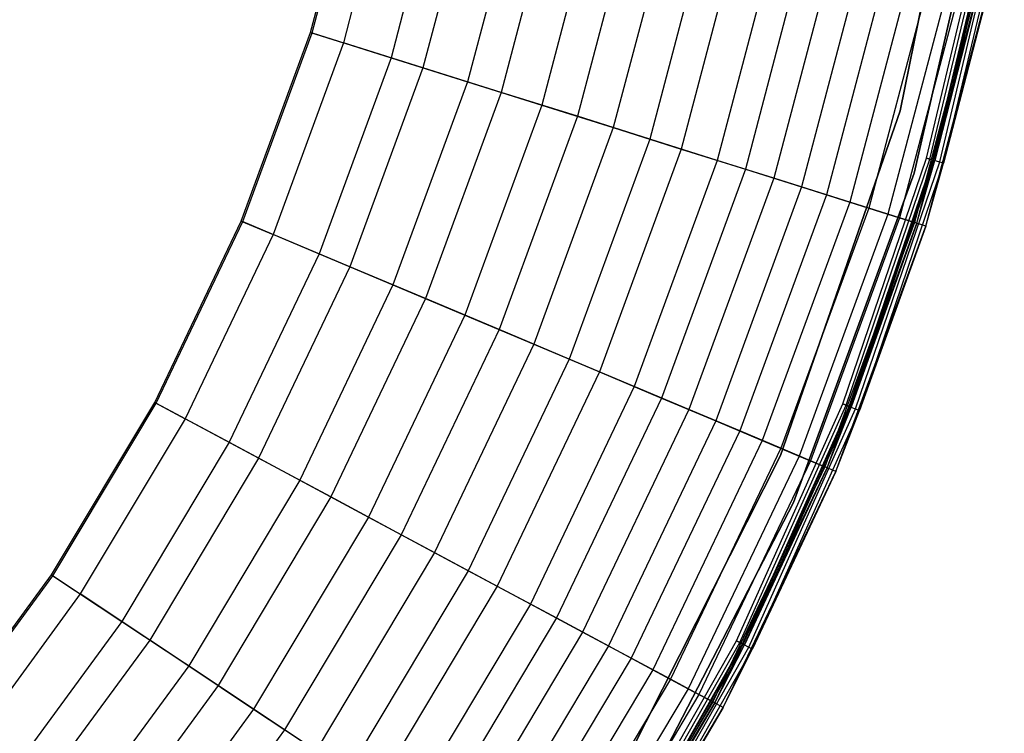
# Model space of a CAD drawing. Extents: x -11.4 to 11.4, y 1.8 to 24.6.
# Tile 176 of 199: x 7.2 to 11.2, y 7.7 to 10.7. Entities that reach past the tile are written whole.
import ezdxf

# ---------------------------------------------------------------- set-up
doc = ezdxf.new("R2010")
doc.units = 0
doc.header["$MEASUREMENT"] = 0
doc.layers.get('0').update_dxf_attribs({"color": 13, "linetype": 'CONTINUOUS'})

# ---------------------------------------------------------------- blocks, each defined once
blk = doc.blocks.new('GRUPUJ_4')
at = {"color": 0}
for p, q in [((22.4782, 9.9102), (22.1809, 8.4476)), ((22.1809, 8.4476, 0.0394), (22.4782, 9.9102, 0.0394)), ((22.4782, 9.9102), (22.1809, 8.4476)), ((22.1809, 8.4476, 0.0394), (22.4782, 9.9102, 0.0394)), ((22.239, 8.1921, 0.0394), (22.5581, 9.5908, 0.0394)), ((22.5581, 9.5908, 0.0866), (22.239, 8.1921, 0.0866)), ((22.239, 8.1921, 0.0394), (22.5581, 9.5908, 0.0394)), ((22.5581, 9.5908, 0.0866), (22.239, 8.1921, 0.0866)), ((22.239, 8.1921, 0.0394), (22.5581, 9.5908, 0.0394)), ((19.7687, 8.7683, 6.2835), (19.9784, 9.5631, 6.2835)), ((19.7687, 8.7683, 6.2835), (19.9784, 9.5631, 6.2835)), ((19.7749, 8.7663, 6.3228), (19.9847, 9.5617, 6.3228)), ((19.7749, 8.7663, 6.3228), (19.9847, 9.5617, 6.3228)), ((20.1161, 9.5336, 6.2296), (19.9031, 8.726, 6.2296)), ((20.1161, 9.5336, 6.2296), (19.9031, 8.726, 6.2296)), ((20.3159, 9.4908, 6.1734), (20.098, 8.6647, 6.1734)), ((20.3159, 9.4908, 6.1734), (20.098, 8.6647, 6.1734)), ((20.4498, 9.4621, 6.0441), (20.2286, 8.6236, 6.0441)), ((20.4498, 9.4621, 6.0441), (20.2286, 8.6236, 6.0441)), ((20.6367, 9.4221, 5.9534), (20.411, 8.5663, 5.9534)), ((20.6367, 9.4221, 5.9534), (20.411, 8.5663, 5.9534)), ((20.7783, 9.3918, 5.7763), (20.5491, 8.5228, 5.7763)), ((20.7783, 9.3918, 5.7763), (20.5491, 8.5228, 5.7763)), ((20.9483, 9.3553, 5.6574), (20.715, 8.4706, 5.6574)), ((20.9483, 9.3553, 5.6574), (20.715, 8.4706, 5.6574)), ((21.0974, 9.3234, 5.4192), (20.8604, 8.4249, 5.4192)), ((21.0974, 9.3234, 5.4192), (20.8604, 8.4249, 5.4192)), ((21.2483, 9.2911, 5.2789), (21.0076, 8.3786, 5.2789)), ((21.2483, 9.2911, 5.2789), (21.0076, 8.3786, 5.2789)), ((22.2883, 8.2541), (22.535, 9.2871)), ((22.2883, 8.2541), (22.535, 9.2871)), ((22.2883, 8.2541, 0.0394), (22.535, 9.2871, 0.0394)), ((22.2883, 8.2541, 0.0394), (22.535, 9.2871, 0.0394)), ((22.3031, 8.2498, 0.0425), (22.5502, 9.2842, 0.0425)), ((22.3031, 8.2498, 0.0425), (22.5502, 9.2842, 0.0425)), ((22.3155, 8.2462, 0.0514), (22.5629, 9.2818, 0.0514)), ((22.3155, 8.2462, 0.0514), (22.5629, 9.2818, 0.0514)), ((22.3179, 8.2455, 0.0063), (22.5653, 9.2813, 0.0063)), ((22.3179, 8.2455, 0.0063), (22.5653, 9.2813, 0.0063)), ((22.3236, 8.2439, 0.0647), (22.5712, 9.2802, 0.0647)), ((22.3236, 8.2439, 0.0647), (22.5712, 9.2802, 0.0647)), ((22.3428, 8.2384, 0.0241), (22.5907, 9.2765, 0.0241)), ((22.3428, 8.2384, 0.0241), (22.5907, 9.2765, 0.0241)), ((22.359, 8.2337, 0.0506), (22.6073, 9.2734, 0.0506)), ((22.359, 8.2337, 0.0506), (22.6073, 9.2734, 0.0506)), ((21.4017, 9.2582, 4.9662), (21.1572, 8.3315, 4.9662)), ((21.4017, 9.2582, 4.9662), (21.1572, 8.3315, 4.9662)), ((21.5328, 9.2301, 4.811), (21.2852, 8.2912, 4.811)), ((21.5328, 9.2301, 4.811), (21.2852, 8.2912, 4.811)), ((21.6843, 9.1977, 4.4118), (21.433, 8.2448, 4.4118)), ((21.6843, 9.1977, 4.4118), (21.433, 8.2448, 4.4118)), ((21.8019, 9.1725, 4.234), (21.5477, 8.2087, 4.234)), ((21.8019, 9.1725, 4.234), (21.5477, 8.2087, 4.234)), ((21.9209, 9.147, 3.8034), (21.6638, 8.1722, 3.8034)), ((21.9209, 9.147, 3.8034), (21.6638, 8.1722, 3.8034)), ((22.0379, 9.1219, 3.566), (21.7779, 8.1362, 3.566)), ((22.0379, 9.1219, 3.566), (21.7779, 8.1362, 3.566)), ((22.1419, 9.0997, 3.0418), (21.8793, 8.1043, 3.0418)), ((22.1419, 9.0997, 3.0418), (21.8793, 8.1043, 3.0418)), ((22.2398, 9.0787, 2.7907), (21.9749, 8.0743, 2.7907)), ((22.2398, 9.0787, 2.7907), (21.9749, 8.0743, 2.7907)), ((22.3201, 9.0615, 2.1689), (22.0532, 8.0496, 2.1689)), ((22.3201, 9.0615, 2.1689), (22.0532, 8.0496, 2.1689)), ((22.4003, 9.0443, 1.9047), (22.1314, 8.025, 1.9047)), ((22.4003, 9.0443, 1.9047), (22.1314, 8.025, 1.9047)), ((22.449, 9.0339, 1.1801), (22.1789, 8.0101, 1.1801)), ((22.449, 9.0339, 1.1801), (22.1789, 8.0101, 1.1801)), ((22.512, 9.0204, 0.9054), (22.2404, 7.9908, 0.9054)), ((22.512, 9.0204, 0.9054), (22.2404, 7.9908, 0.9054)), ((22.2491, 7.988, 0.0802), (22.5209, 9.0185, 0.0802)), ((22.2491, 7.988, 0.0802), (22.5209, 9.0185, 0.0802)), ((22.2867, 7.9762, 0.0816), (22.5594, 9.0103, 0.0816)), ((22.2867, 7.9762, 0.0816), (22.5594, 9.0103, 0.0816)), ((22.5209, 9.0185, 0.0802), (22.3236, 8.2439, 0.0647)), ((22.5209, 9.0185, 0.0802), (22.3236, 8.2439, 0.0647)), ((22.5594, 9.0103, 0.0816), (22.359, 8.2337, 0.0506)), ((22.5594, 9.0103, 0.0816), (22.359, 8.2337, 0.0506)), ((19.4856, 7.9966, 6.2835), (19.7687, 8.7683, 6.2835)), ((19.4856, 7.9966, 6.2835), (19.7687, 8.7683, 6.2835)), ((19.4916, 7.9941, 6.3228), (19.7749, 8.7663, 6.3228)), ((19.4916, 7.9941, 6.3228), (19.7749, 8.7663, 6.3228)), ((19.7687, 8.7683, 6.2835), (19.9031, 8.726, 6.2296)), ((19.7687, 8.7683, 6.2835), (19.9031, 8.726, 6.2296)), ((19.7749, 8.7663, 6.3228), (20.098, 8.6647, 6.1734)), ((19.7749, 8.7663, 6.3228), (20.098, 8.6647, 6.1734)), ((19.9031, 8.726, 6.2296), (19.6154, 7.9419, 6.2296)), ((19.9031, 8.726, 6.2296), (19.6154, 7.9419, 6.2296)), ((20.2286, 8.6236, 6.0441), (19.9031, 8.726, 6.2296)), ((20.2286, 8.6236, 6.0441), (19.9031, 8.726, 6.2296)), ((20.098, 8.6647, 6.1734), (19.8038, 7.8627, 6.1734)), ((20.098, 8.6647, 6.1734), (19.8038, 7.8627, 6.1734)), ((20.098, 8.6647, 6.1734), (20.411, 8.5663, 5.9534)), ((20.098, 8.6647, 6.1734), (20.411, 8.5663, 5.9534)), ((20.2286, 8.6236, 6.0441), (19.9299, 7.8095, 6.0441)), ((20.2286, 8.6236, 6.0441), (19.9299, 7.8095, 6.0441)), ((20.5491, 8.5228, 5.7763), (20.2286, 8.6236, 6.0441)), ((20.5491, 8.5228, 5.7763), (20.2286, 8.6236, 6.0441)), ((20.411, 8.5663, 5.9534), (20.1061, 7.7353, 5.9534)), ((20.411, 8.5663, 5.9534), (20.1061, 7.7353, 5.9534)), ((20.411, 8.5663, 5.9534), (20.715, 8.4706, 5.6574)), ((20.411, 8.5663, 5.9534), (20.715, 8.4706, 5.6574)), ((20.5491, 8.5228, 5.7763), (20.2395, 7.6792, 5.7763)), ((20.5491, 8.5228, 5.7763), (20.2395, 7.6792, 5.7763)), ((20.8604, 8.4249, 5.4192), (20.5491, 8.5228, 5.7763)), ((20.8604, 8.4249, 5.4192), (20.5491, 8.5228, 5.7763)), ((20.715, 8.4706, 5.6574), (20.3998, 7.6117, 5.6574)), ((20.715, 8.4706, 5.6574), (20.3998, 7.6117, 5.6574)), ((20.715, 8.4706, 5.6574), (21.0076, 8.3786, 5.2789)), ((20.715, 8.4706, 5.6574), (21.0076, 8.3786, 5.2789)), ((20.8604, 8.4249, 5.4192), (20.5403, 7.5525, 5.4192)), ((20.8604, 8.4249, 5.4192), (20.5403, 7.5525, 5.4192)), ((21.1572, 8.3315, 4.9662), (20.8604, 8.4249, 5.4192)), ((21.1572, 8.3315, 4.9662), (20.8604, 8.4249, 5.4192)), ((22.1809, 8.4476), (21.6913, 7.0376)), ((21.6913, 7.0376, 0.0394), (22.1809, 8.4476, 0.0394)), ((22.1809, 8.4476), (21.6913, 7.0376)), ((21.6913, 7.0376, 0.0394), (22.1809, 8.4476, 0.0394)), ((22.1809, 8.4476, 0.0394), (22.1809, 8.4476)), ((22.1809, 8.4476, 0.0394), (22.1809, 8.4476)), ((21.0076, 8.3786, 5.2789), (20.6825, 7.4926, 5.2789)), ((21.0076, 8.3786, 5.2789), (20.6825, 7.4926, 5.2789)), ((21.0076, 8.3786, 5.2789), (21.2852, 8.2912, 4.811)), ((21.0076, 8.3786, 5.2789), (21.2852, 8.2912, 4.811)), ((21.1572, 8.3315, 4.9662), (20.8271, 7.4317, 4.9662)), ((21.1572, 8.3315, 4.9662), (20.8271, 7.4317, 4.9662)), ((21.433, 8.2448, 4.4118), (21.1572, 8.3315, 4.9662)), ((21.433, 8.2448, 4.4118), (21.1572, 8.3315, 4.9662)), ((21.2852, 8.2912, 4.811), (20.9507, 7.3797, 4.811)), ((21.2852, 8.2912, 4.811), (20.9507, 7.3797, 4.811)), ((21.2852, 8.2912, 4.811), (21.5477, 8.2087, 4.234)), ((21.2852, 8.2912, 4.811), (21.5477, 8.2087, 4.234)), ((21.433, 8.2448, 4.4118), (21.0935, 7.3196, 4.4118)), ((21.433, 8.2448, 4.4118), (21.0935, 7.3196, 4.4118)), ((21.6638, 8.1722, 3.8034), (21.433, 8.2448, 4.4118)), ((21.6638, 8.1722, 3.8034), (21.433, 8.2448, 4.4118)), ((21.946, 7.2487), (22.2883, 8.2541)), ((21.946, 7.2487), (22.2883, 8.2541)), ((21.946, 7.2487, 0.0394), (22.2883, 8.2541, 0.0394)), ((21.946, 7.2487, 0.0394), (22.2883, 8.2541, 0.0394)), ((21.9603, 7.2431, 0.0425), (22.3031, 8.2498, 0.0425)), ((21.9603, 7.2431, 0.0425), (22.3031, 8.2498, 0.0425)), ((21.9723, 7.2384, 0.0514), (22.3155, 8.2462, 0.0514)), ((21.9723, 7.2384, 0.0514), (22.3155, 8.2462, 0.0514)), ((21.9746, 7.2375, 0.0063), (22.3179, 8.2455, 0.0063)), ((21.9746, 7.2375, 0.0063), (22.3179, 8.2455, 0.0063)), ((21.9802, 7.2353, 0.0647), (22.3236, 8.2439, 0.0647)), ((21.9802, 7.2353, 0.0647), (22.3236, 8.2439, 0.0647)), ((21.9987, 7.228, 0.0241), (22.3428, 8.2384, 0.0241)), ((21.9987, 7.228, 0.0241), (22.3428, 8.2384, 0.0241)), ((22.0144, 7.2218, 0.0506), (22.359, 8.2337, 0.0506)), ((22.0144, 7.2218, 0.0506), (22.359, 8.2337, 0.0506)), ((22.2491, 7.988, 0.0802), (22.3236, 8.2439, 0.0647)), ((22.2491, 7.988, 0.0802), (22.3236, 8.2439, 0.0647)), ((22.2867, 7.9762, 0.0816), (22.359, 8.2337, 0.0506)), ((22.2867, 7.9762, 0.0816), (22.359, 8.2337, 0.0506)), ((22.2883, 8.2541), (22.3179, 8.2455, 0.0063)), ((22.2883, 8.2541), (22.3179, 8.2455, 0.0063)), ((22.3031, 8.2498, 0.0425), (22.2883, 8.2541, 0.0394)), ((22.3031, 8.2498, 0.0425), (22.2883, 8.2541, 0.0394)), ((22.3155, 8.2462, 0.0514), (22.3031, 8.2498, 0.0425)), ((22.3155, 8.2462, 0.0514), (22.3031, 8.2498, 0.0425)), ((22.3236, 8.2439, 0.0647), (22.3155, 8.2462, 0.0514)), ((22.3236, 8.2439, 0.0647), (22.3155, 8.2462, 0.0514)), ((22.3179, 8.2455, 0.0063), (22.3428, 8.2384, 0.0241)), ((22.3179, 8.2455, 0.0063), (22.3428, 8.2384, 0.0241)), ((22.3428, 8.2384, 0.0241), (22.359, 8.2337, 0.0506)), ((22.3428, 8.2384, 0.0241), (22.359, 8.2337, 0.0506)), ((21.5477, 8.2087, 4.234), (21.2043, 7.2729, 4.234)), ((21.5477, 8.2087, 4.234), (21.2043, 7.2729, 4.234)), ((21.5477, 8.2087, 4.234), (21.7779, 8.1362, 3.566)), ((21.5477, 8.2087, 4.234), (21.7779, 8.1362, 3.566)), ((21.7453, 6.845, 0.0394), (22.239, 8.1921, 0.0394)), ((22.239, 8.1921, 0.0866), (21.7453, 6.845, 0.0866)), ((21.7453, 6.845, 0.0394), (22.239, 8.1921, 0.0394)), ((22.239, 8.1921, 0.0866), (21.7453, 6.845, 0.0866)), ((21.7453, 6.845, 0.0394), (22.239, 8.1921, 0.0394)), ((22.239, 8.1921, 0.0394), (22.239, 8.1921, 0.0866)), ((22.239, 8.1921, 0.0394), (22.239, 8.1921, 0.0866)), ((21.6638, 8.1722, 3.8034), (21.3165, 7.2257, 3.8034)), ((21.6638, 8.1722, 3.8034), (21.3165, 7.2257, 3.8034)), ((21.8793, 8.1043, 3.0418), (21.6638, 8.1722, 3.8034)), ((21.8793, 8.1043, 3.0418), (21.6638, 8.1722, 3.8034)), ((21.7779, 8.1362, 3.566), (21.4268, 7.1792, 3.566)), ((21.7779, 8.1362, 3.566), (21.4268, 7.1792, 3.566)), ((21.8793, 8.1043, 3.0418), (21.5247, 7.138, 3.0418)), ((21.8793, 8.1043, 3.0418), (21.5247, 7.138, 3.0418)), ((21.7779, 8.1362, 3.566), (21.9749, 8.0743, 2.7907)), ((21.7779, 8.1362, 3.566), (21.9749, 8.0743, 2.7907)), ((22.0532, 8.0496, 2.1689), (21.8793, 8.1043, 3.0418)), ((22.0532, 8.0496, 2.1689), (21.8793, 8.1043, 3.0418)), ((21.9749, 8.0743, 2.7907), (21.6171, 7.0991, 2.7907)), ((21.9749, 8.0743, 2.7907), (21.6171, 7.0991, 2.7907)), ((21.9749, 8.0743, 2.7907), (22.1314, 8.025, 1.9047)), ((21.9749, 8.0743, 2.7907), (22.1314, 8.025, 1.9047)), ((22.0532, 8.0496, 2.1689), (21.6927, 7.0672, 2.1689)), ((22.0532, 8.0496, 2.1689), (21.6927, 7.0672, 2.1689)), ((22.1314, 8.025, 1.9047), (21.7683, 7.0354, 1.9047)), ((22.1314, 8.025, 1.9047), (21.7683, 7.0354, 1.9047)), ((22.1789, 8.0101, 1.1801), (22.0532, 8.0496, 2.1689)), ((22.1789, 8.0101, 1.1801), (22.0532, 8.0496, 2.1689)), ((22.1314, 8.025, 1.9047), (22.2404, 7.9908, 0.9054)), ((22.1314, 8.025, 1.9047), (22.2404, 7.9908, 0.9054)), ((19.1314, 7.2549, 6.2835), (19.4856, 7.9966, 6.2835)), ((19.1314, 7.2549, 6.2835), (19.4856, 7.9966, 6.2835)), ((19.1372, 7.2518, 6.3228), (19.4916, 7.9941, 6.3228)), ((19.1372, 7.2518, 6.3228), (19.4916, 7.9941, 6.3228)), ((19.4856, 7.9966, 6.2835), (19.6154, 7.9419, 6.2296)), ((19.4856, 7.9966, 6.2835), (19.6154, 7.9419, 6.2296)), ((19.4916, 7.9941, 6.3228), (19.8038, 7.8627, 6.1734)), ((19.4916, 7.9941, 6.3228), (19.8038, 7.8627, 6.1734)), ((22.1789, 8.0101, 1.1801), (21.8142, 7.0161, 1.1801)), ((22.1789, 8.0101, 1.1801), (21.8142, 7.0161, 1.1801)), ((22.2404, 7.9908, 0.9054), (21.8736, 6.9911, 0.9054)), ((22.2404, 7.9908, 0.9054), (21.8736, 6.9911, 0.9054)), ((21.882, 6.9875, 0.0802), (22.2491, 7.988, 0.0802)), ((21.882, 6.9875, 0.0802), (22.2491, 7.988, 0.0802)), ((22.2491, 7.988, 0.0802), (21.9802, 7.2353, 0.0647)), ((22.2491, 7.988, 0.0802), (21.9802, 7.2353, 0.0647)), ((22.2491, 7.988, 0.0802), (22.1789, 8.0101, 1.1801)), ((22.2491, 7.988, 0.0802), (22.1789, 8.0101, 1.1801)), ((22.2867, 7.9762, 0.0816), (22.2404, 7.9908, 0.9054)), ((22.2867, 7.9762, 0.0816), (22.2404, 7.9908, 0.9054)), ((19.6154, 7.9419, 6.2296), (19.2556, 7.1883, 6.2296)), ((19.6154, 7.9419, 6.2296), (19.2556, 7.1883, 6.2296)), ((19.9299, 7.8095, 6.0441), (19.6154, 7.9419, 6.2296)), ((19.9299, 7.8095, 6.0441), (19.6154, 7.9419, 6.2296)), ((21.9183, 6.9722, 0.0816), (22.2867, 7.9762, 0.0816)), ((21.9183, 6.9722, 0.0816), (22.2867, 7.9762, 0.0816)), ((22.2867, 7.9762, 0.0816), (22.0144, 7.2218, 0.0506)), ((22.2867, 7.9762, 0.0816), (22.0144, 7.2218, 0.0506)), ((19.8038, 7.8627, 6.1734), (19.4357, 7.0917, 6.1734)), ((19.8038, 7.8627, 6.1734), (19.4357, 7.0917, 6.1734)), ((19.8038, 7.8627, 6.1734), (20.1061, 7.7353, 5.9534)), ((19.8038, 7.8627, 6.1734), (20.1061, 7.7353, 5.9534)), ((19.9299, 7.8095, 6.0441), (19.5563, 7.027, 6.0441)), ((19.9299, 7.8095, 6.0441), (19.5563, 7.027, 6.0441)), ((20.2395, 7.6792, 5.7763), (19.9299, 7.8095, 6.0441)), ((20.2395, 7.6792, 5.7763), (19.9299, 7.8095, 6.0441)), ((20.1061, 7.7353, 5.9534), (19.7248, 6.9366, 5.9534)), ((20.1061, 7.7353, 5.9534), (19.7248, 6.9366, 5.9534)), ((20.1061, 7.7353, 5.9534), (20.3998, 7.6117, 5.6574)), ((20.1061, 7.7353, 5.9534), (20.3998, 7.6117, 5.6574)), ((20.2395, 7.6792, 5.7763), (19.8523, 6.8682, 5.7763)), ((20.2395, 7.6792, 5.7763), (19.8523, 6.8682, 5.7763)), ((20.5403, 7.5525, 5.4192), (20.2395, 7.6792, 5.7763)), ((20.5403, 7.5525, 5.4192), (20.2395, 7.6792, 5.7763)), ((20.3998, 7.6117, 5.6574), (20.0056, 6.786, 5.6574)), ((20.3998, 7.6117, 5.6574), (20.0056, 6.786, 5.6574)), ((20.3998, 7.6117, 5.6574), (20.6825, 7.4926, 5.2789)), ((20.3998, 7.6117, 5.6574), (20.6825, 7.4926, 5.2789)), ((20.5403, 7.5525, 5.4192), (20.14, 6.7139, 5.4192)), ((20.5403, 7.5525, 5.4192), (20.14, 6.7139, 5.4192)), ((20.8271, 7.4317, 4.9662), (20.5403, 7.5525, 5.4192)), ((20.8271, 7.4317, 4.9662), (20.5403, 7.5525, 5.4192)), ((20.6825, 7.4926, 5.2789), (20.2759, 6.641, 5.2789)), ((20.6825, 7.4926, 5.2789), (20.2759, 6.641, 5.2789)), ((20.6825, 7.4926, 5.2789), (20.9507, 7.3797, 4.811)), ((20.6825, 7.4926, 5.2789), (20.9507, 7.3797, 4.811)), ((20.8271, 7.4317, 4.9662), (20.4142, 6.5668, 4.9662)), ((20.8271, 7.4317, 4.9662), (20.4142, 6.5668, 4.9662)), ((21.0935, 7.3196, 4.4118), (20.8271, 7.4317, 4.9662)), ((21.0935, 7.3196, 4.4118), (20.8271, 7.4317, 4.9662)), ((20.9507, 7.3797, 4.811), (20.5323, 6.5034, 4.811)), ((20.9507, 7.3797, 4.811), (20.5323, 6.5034, 4.811)), ((20.9507, 7.3797, 4.811), (21.2043, 7.2729, 4.234)), ((20.9507, 7.3797, 4.811), (21.2043, 7.2729, 4.234)), ((21.0935, 7.3196, 4.4118), (20.6689, 6.4302, 4.4118)), ((21.0935, 7.3196, 4.4118), (20.6689, 6.4302, 4.4118)), ((21.3165, 7.2257, 3.8034), (21.0935, 7.3196, 4.4118)), ((21.3165, 7.2257, 3.8034), (21.0935, 7.3196, 4.4118)), ((18.7094, 6.5495, 6.2835), (19.1314, 7.2549, 6.2835)), ((18.7094, 6.5495, 6.2835), (19.1314, 7.2549, 6.2835)), ((18.7148, 6.5459, 6.3228), (19.1372, 7.2518, 6.3228)), ((18.7148, 6.5459, 6.3228), (19.1372, 7.2518, 6.3228)), ((19.1314, 7.2549, 6.2835), (19.2556, 7.1883, 6.2296)), ((19.1314, 7.2549, 6.2835), (19.2556, 7.1883, 6.2296)), ((19.1372, 7.2518, 6.3228), (19.4357, 7.0917, 6.1734)), ((19.1372, 7.2518, 6.3228), (19.4357, 7.0917, 6.1734)), ((21.2043, 7.2729, 4.234), (20.7748, 6.3734, 4.234)), ((21.2043, 7.2729, 4.234), (20.7748, 6.3734, 4.234)), ((21.2043, 7.2729, 4.234), (21.4268, 7.1792, 3.566)), ((21.2043, 7.2729, 4.234), (21.4268, 7.1792, 3.566)), ((21.3165, 7.2257, 3.8034), (20.8821, 6.3158, 3.8034)), ((21.3165, 7.2257, 3.8034), (20.8821, 6.3158, 3.8034)), ((21.5247, 7.138, 3.0418), (21.3165, 7.2257, 3.8034)), ((21.5247, 7.138, 3.0418), (21.3165, 7.2257, 3.8034)), ((21.511, 6.2799), (21.946, 7.2487)), ((21.511, 6.2799), (21.946, 7.2487)), ((21.511, 6.2799, 0.0394), (21.946, 7.2487, 0.0394)), ((21.511, 6.2799, 0.0394), (21.946, 7.2487, 0.0394)), ((21.5247, 6.2729, 0.0425), (21.9603, 7.2431, 0.0425)), ((21.5247, 6.2729, 0.0425), (21.9603, 7.2431, 0.0425)), ((21.5362, 6.2671, 0.0514), (21.9723, 7.2384, 0.0514)), ((21.5362, 6.2671, 0.0514), (21.9723, 7.2384, 0.0514)), ((21.5384, 6.266, 0.0063), (21.9746, 7.2375, 0.0063)), ((21.5384, 6.266, 0.0063), (21.9746, 7.2375, 0.0063)), ((21.5438, 6.2633, 0.0647), (21.9802, 7.2353, 0.0647)), ((21.5438, 6.2633, 0.0647), (21.9802, 7.2353, 0.0647)), ((21.5615, 6.2543, 0.0241), (21.9987, 7.228, 0.0241)), ((21.5615, 6.2543, 0.0241), (21.9987, 7.228, 0.0241)), ((21.5766, 6.2466, 0.0506), (22.0144, 7.2218, 0.0506)), ((21.5766, 6.2466, 0.0506), (22.0144, 7.2218, 0.0506)), ((21.882, 6.9875, 0.0802), (21.9802, 7.2353, 0.0647)), ((21.882, 6.9875, 0.0802), (21.9802, 7.2353, 0.0647)), ((21.9183, 6.9722, 0.0816), (22.0144, 7.2218, 0.0506)), ((21.9183, 6.9722, 0.0816), (22.0144, 7.2218, 0.0506)), ((21.946, 7.2487), (21.9746, 7.2375, 0.0063)), ((21.946, 7.2487), (21.9746, 7.2375, 0.0063)), ((21.9603, 7.2431, 0.0425), (21.946, 7.2487, 0.0394)), ((21.9603, 7.2431, 0.0425), (21.946, 7.2487, 0.0394)), ((21.9723, 7.2384, 0.0514), (21.9603, 7.2431, 0.0425)), ((21.9723, 7.2384, 0.0514), (21.9603, 7.2431, 0.0425)), ((21.9802, 7.2353, 0.0647), (21.9723, 7.2384, 0.0514)), ((21.9802, 7.2353, 0.0647), (21.9723, 7.2384, 0.0514)), ((21.9746, 7.2375, 0.0063), (21.9987, 7.228, 0.0241)), ((21.9746, 7.2375, 0.0063), (21.9987, 7.228, 0.0241)), ((21.9987, 7.228, 0.0241), (22.0144, 7.2218, 0.0506)), ((21.9987, 7.228, 0.0241), (22.0144, 7.2218, 0.0506)), ((19.2556, 7.1883, 6.2296), (18.8268, 6.4716, 6.2296)), ((19.2556, 7.1883, 6.2296), (18.8268, 6.4716, 6.2296)), ((19.5563, 7.027, 6.0441), (19.2556, 7.1883, 6.2296)), ((19.5563, 7.027, 6.0441), (19.2556, 7.1883, 6.2296)), ((21.4268, 7.1792, 3.566), (20.9875, 6.2593, 3.566)), ((21.4268, 7.1792, 3.566), (20.9875, 6.2593, 3.566)), ((21.4268, 7.1792, 3.566), (21.6171, 7.0991, 2.7907)), ((21.4268, 7.1792, 3.566), (21.6171, 7.0991, 2.7907)), ((21.5247, 7.138, 3.0418), (21.0812, 6.209, 3.0418)), ((21.5247, 7.138, 3.0418), (21.0812, 6.209, 3.0418)), ((21.6927, 7.0672, 2.1689), (21.5247, 7.138, 3.0418)), ((21.6927, 7.0672, 2.1689), (21.5247, 7.138, 3.0418)), ((19.4357, 7.0917, 6.1734), (18.997, 6.3586, 6.1734)), ((19.4357, 7.0917, 6.1734), (18.997, 6.3586, 6.1734)), ((19.4357, 7.0917, 6.1734), (19.7248, 6.9366, 5.9534)), ((19.4357, 7.0917, 6.1734), (19.7248, 6.9366, 5.9534)), ((21.6171, 7.0991, 2.7907), (21.1695, 6.1617, 2.7907)), ((21.6171, 7.0991, 2.7907), (21.1695, 6.1617, 2.7907)), ((21.6171, 7.0991, 2.7907), (21.7683, 7.0354, 1.9047)), ((21.6171, 7.0991, 2.7907), (21.7683, 7.0354, 1.9047)), ((21.6927, 7.0672, 2.1689), (21.2418, 6.1229, 2.1689)), ((21.6927, 7.0672, 2.1689), (21.2418, 6.1229, 2.1689)), ((21.8142, 7.0161, 1.1801), (21.6927, 7.0672, 2.1689)), ((21.8142, 7.0161, 1.1801), (21.6927, 7.0672, 2.1689)), ((19.5563, 7.027, 6.0441), (19.111, 6.2829, 6.0441)), ((19.5563, 7.027, 6.0441), (19.111, 6.2829, 6.0441)), ((19.8523, 6.8682, 5.7763), (19.5563, 7.027, 6.0441)), ((19.8523, 6.8682, 5.7763), (19.5563, 7.027, 6.0441)), ((21.6913, 7.0376), (21.0182, 5.7054)), ((21.0182, 5.7054, 0.0394), (21.6913, 7.0376, 0.0394)), ((21.6913, 7.0376), (21.0182, 5.7054)), ((21.0182, 5.7054, 0.0394), (21.6913, 7.0376, 0.0394)), ((21.7683, 7.0354, 1.9047), (21.3141, 6.0841, 1.9047)), ((21.7683, 7.0354, 1.9047), (21.3141, 6.0841, 1.9047)), ((21.8142, 7.0161, 1.1801), (21.358, 6.0606, 1.1801)), ((21.8142, 7.0161, 1.1801), (21.358, 6.0606, 1.1801)), ((21.6913, 7.0376, 0.0394), (21.6913, 7.0376)), ((21.6913, 7.0376, 0.0394), (21.6913, 7.0376)), ((21.7683, 7.0354, 1.9047), (21.8736, 6.9911, 0.9054)), ((21.7683, 7.0354, 1.9047), (21.8736, 6.9911, 0.9054)), ((21.882, 6.9875, 0.0802), (21.8142, 7.0161, 1.1801)), ((21.882, 6.9875, 0.0802), (21.8142, 7.0161, 1.1801)), ((21.8736, 6.9911, 0.9054), (21.4148, 6.0301, 0.9054)), ((21.8736, 6.9911, 0.9054), (21.4148, 6.0301, 0.9054)), ((21.4228, 6.0258, 0.0802), (21.882, 6.9875, 0.0802)), ((21.4228, 6.0258, 0.0802), (21.882, 6.9875, 0.0802)), ((21.4575, 6.0072, 0.0816), (21.9183, 6.9722, 0.0816)), ((21.4575, 6.0072, 0.0816), (21.9183, 6.9722, 0.0816)), ((21.882, 6.9875, 0.0802), (21.5438, 6.2633, 0.0647)), ((21.882, 6.9875, 0.0802), (21.5438, 6.2633, 0.0647)), ((21.9183, 6.9722, 0.0816), (21.5766, 6.2466, 0.0506)), ((21.9183, 6.9722, 0.0816), (21.5766, 6.2466, 0.0506)), ((21.9183, 6.9722, 0.0816), (21.8736, 6.9911, 0.9054)), ((21.9183, 6.9722, 0.0816), (21.8736, 6.9911, 0.9054)), ((19.7248, 6.9366, 5.9534), (19.2703, 6.1771, 5.9534)), ((19.7248, 6.9366, 5.9534), (19.2703, 6.1771, 5.9534)), ((19.7248, 6.9366, 5.9534), (20.0056, 6.786, 5.6574)), ((19.7248, 6.9366, 5.9534), (20.0056, 6.786, 5.6574)), ((19.8523, 6.8682, 5.7763), (19.3909, 6.0971, 5.7763)), ((19.8523, 6.8682, 5.7763), (19.3909, 6.0971, 5.7763)), ((20.14, 6.7139, 5.4192), (19.8523, 6.8682, 5.7763)), ((20.14, 6.7139, 5.4192), (19.8523, 6.8682, 5.7763)), ((21.0848, 5.5714, 0.0394), (21.7453, 6.845, 0.0394)), ((21.7453, 6.845, 0.0866), (21.0848, 5.5714, 0.0866)), ((21.0848, 5.5714, 0.0394), (21.7453, 6.845, 0.0394)), ((21.7453, 6.845, 0.0866), (21.0848, 5.5714, 0.0866)), ((21.0848, 5.5714, 0.0394), (21.7453, 6.845, 0.0394)), ((21.7453, 6.845, 0.0394), (21.7453, 6.845, 0.0866)), ((21.7453, 6.845, 0.0394), (21.7453, 6.845, 0.0866)), ((20.0056, 6.786, 5.6574), (19.5357, 6.0009, 5.6574)), ((20.0056, 6.786, 5.6574), (19.5357, 6.0009, 5.6574)), ((20.0056, 6.786, 5.6574), (20.2759, 6.641, 5.2789)), ((20.0056, 6.786, 5.6574), (20.2759, 6.641, 5.2789)), ((20.14, 6.7139, 5.4192), (19.6628, 5.9165, 5.4192)), ((20.14, 6.7139, 5.4192), (19.6628, 5.9165, 5.4192)), ((20.4142, 6.5668, 4.9662), (20.14, 6.7139, 5.4192)), ((20.4142, 6.5668, 4.9662), (20.14, 6.7139, 5.4192)), ((20.2759, 6.641, 5.2789), (19.7914, 5.8312, 5.2789)), ((20.2759, 6.641, 5.2789), (19.7914, 5.8312, 5.2789)), ((20.2759, 6.641, 5.2789), (20.5323, 6.5034, 4.811)), ((20.2759, 6.641, 5.2789), (20.5323, 6.5034, 4.811)), ((20.4142, 6.5668, 4.9662), (19.922, 5.7444, 4.9662)), ((20.4142, 6.5668, 4.9662), (19.922, 5.7444, 4.9662)), ((20.6689, 6.4302, 4.4118), (20.4142, 6.5668, 4.9662)), ((20.6689, 6.4302, 4.4118), (20.4142, 6.5668, 4.9662)), ((18.2231, 5.8868, 6.2835), (18.7094, 6.5495, 6.2835)), ((18.2231, 5.8868, 6.2835), (18.7094, 6.5495, 6.2835)), ((18.2282, 5.8827, 6.3228), (18.7148, 6.5459, 6.3228)), ((18.2282, 5.8827, 6.3228), (18.7148, 6.5459, 6.3228)), ((18.7094, 6.5495, 6.2835), (18.8268, 6.4716, 6.2296)), ((18.7094, 6.5495, 6.2835), (18.8268, 6.4716, 6.2296)), ((18.7148, 6.5459, 6.3228), (18.997, 6.3586, 6.1734)), ((18.7148, 6.5459, 6.3228), (18.997, 6.3586, 6.1734)), ((20.5323, 6.5034, 4.811), (20.0338, 5.6702, 4.811)), ((20.5323, 6.5034, 4.811), (20.0338, 5.6702, 4.811)), ((20.5323, 6.5034, 4.811), (20.7748, 6.3734, 4.234)), ((20.5323, 6.5034, 4.811), (20.7748, 6.3734, 4.234)), ((18.8268, 6.4716, 6.2296), (18.3327, 5.7982, 6.2296)), ((18.8268, 6.4716, 6.2296), (18.3327, 5.7982, 6.2296)), ((19.111, 6.2829, 6.0441), (18.8268, 6.4716, 6.2296)), ((19.111, 6.2829, 6.0441), (18.8268, 6.4716, 6.2296)), ((20.6689, 6.4302, 4.4118), (20.1628, 5.5845, 4.4118)), ((20.6689, 6.4302, 4.4118), (20.1628, 5.5845, 4.4118)), ((20.8821, 6.3158, 3.8034), (20.6689, 6.4302, 4.4118)), ((20.8821, 6.3158, 3.8034), (20.6689, 6.4302, 4.4118)), ((20.7748, 6.3734, 4.234), (20.263, 5.518, 4.234)), ((20.7748, 6.3734, 4.234), (20.263, 5.518, 4.234)), ((20.7748, 6.3734, 4.234), (20.9875, 6.2593, 3.566)), ((20.7748, 6.3734, 4.234), (20.9875, 6.2593, 3.566)), ((18.997, 6.3586, 6.1734), (18.4916, 5.6698, 6.1734)), ((18.997, 6.3586, 6.1734), (18.4916, 5.6698, 6.1734)), ((18.997, 6.3586, 6.1734), (19.2703, 6.1771, 5.9534)), ((18.997, 6.3586, 6.1734), (19.2703, 6.1771, 5.9534)), ((20.8821, 6.3158, 3.8034), (20.3644, 5.4507, 3.8034)), ((20.8821, 6.3158, 3.8034), (20.3644, 5.4507, 3.8034)), ((21.0812, 6.209, 3.0418), (20.8821, 6.3158, 3.8034)), ((21.0812, 6.209, 3.0418), (20.8821, 6.3158, 3.8034)), ((19.111, 6.2829, 6.0441), (18.598, 5.5837, 6.0441)), ((19.111, 6.2829, 6.0441), (18.598, 5.5837, 6.0441)), ((19.3909, 6.0971, 5.7763), (19.111, 6.2829, 6.0441)), ((19.3909, 6.0971, 5.7763), (19.111, 6.2829, 6.0441)), ((20.9875, 6.2593, 3.566), (20.4641, 5.3845, 3.566)), ((20.9875, 6.2593, 3.566), (20.4641, 5.3845, 3.566)), ((20.9871, 5.356), (21.511, 6.2799)), ((20.9871, 5.356), (21.511, 6.2799)), ((20.9871, 5.356, 0.0394), (21.511, 6.2799, 0.0394)), ((20.9871, 5.356, 0.0394), (21.511, 6.2799, 0.0394)), ((20.9875, 6.2593, 3.566), (21.1695, 6.1617, 2.7907)), ((20.9875, 6.2593, 3.566), (21.1695, 6.1617, 2.7907)), ((21.0002, 5.3478, 0.0425), (21.5247, 6.2729, 0.0425)), ((21.0002, 5.3478, 0.0425), (21.5247, 6.2729, 0.0425)), ((21.0111, 5.3409, 0.0514), (21.5362, 6.2671, 0.0514)), ((21.0111, 5.3409, 0.0514), (21.5362, 6.2671, 0.0514)), ((21.0132, 5.3396, 0.0063), (21.5384, 6.266, 0.0063)), ((21.0132, 5.3396, 0.0063), (21.5384, 6.266, 0.0063)), ((21.0182, 5.3364, 0.0647), (21.5438, 6.2633, 0.0647)), ((21.0182, 5.3364, 0.0647), (21.5438, 6.2633, 0.0647)), ((21.0351, 5.3258, 0.0241), (21.5615, 6.2543, 0.0241)), ((21.0351, 5.3258, 0.0241), (21.5615, 6.2543, 0.0241)), ((21.0493, 5.3168, 0.0506), (21.5766, 6.2466, 0.0506)), ((21.0493, 5.3168, 0.0506), (21.5766, 6.2466, 0.0506)), ((21.4228, 6.0258, 0.0802), (21.5438, 6.2633, 0.0647)), ((21.4228, 6.0258, 0.0802), (21.5438, 6.2633, 0.0647)), ((21.4575, 6.0072, 0.0816), (21.5766, 6.2466, 0.0506)), ((21.4575, 6.0072, 0.0816), (21.5766, 6.2466, 0.0506)), ((21.511, 6.2799), (21.5384, 6.266, 0.0063)), ((21.511, 6.2799), (21.5384, 6.266, 0.0063)), ((21.5247, 6.2729, 0.0425), (21.511, 6.2799, 0.0394)), ((21.5247, 6.2729, 0.0425), (21.511, 6.2799, 0.0394)), ((21.5362, 6.2671, 0.0514), (21.5247, 6.2729, 0.0425)), ((21.5362, 6.2671, 0.0514), (21.5247, 6.2729, 0.0425)), ((21.5438, 6.2633, 0.0647), (21.5362, 6.2671, 0.0514)), ((21.5438, 6.2633, 0.0647), (21.5362, 6.2671, 0.0514)), ((21.5384, 6.266, 0.0063), (21.5615, 6.2543, 0.0241)), ((21.5384, 6.266, 0.0063), (21.5615, 6.2543, 0.0241)), ((21.5615, 6.2543, 0.0241), (21.5766, 6.2466, 0.0506)), ((21.5615, 6.2543, 0.0241), (21.5766, 6.2466, 0.0506)), ((21.0812, 6.209, 3.0418), (20.5526, 5.3257, 3.0418)), ((21.0812, 6.209, 3.0418), (20.5526, 5.3257, 3.0418)), ((21.2418, 6.1229, 2.1689), (21.0812, 6.209, 3.0418)), ((21.2418, 6.1229, 2.1689), (21.0812, 6.209, 3.0418)), ((19.2703, 6.1771, 5.9534), (18.7467, 5.4635, 5.9534)), ((19.2703, 6.1771, 5.9534), (18.7467, 5.4635, 5.9534)), ((19.2703, 6.1771, 5.9534), (19.5357, 6.0009, 5.6574)), ((19.2703, 6.1771, 5.9534), (19.5357, 6.0009, 5.6574)), ((21.1695, 6.1617, 2.7907), (20.6361, 5.2703, 2.7907)), ((21.1695, 6.1617, 2.7907), (20.6361, 5.2703, 2.7907)), ((21.1695, 6.1617, 2.7907), (21.3141, 6.0841, 1.9047)), ((21.1695, 6.1617, 2.7907), (21.3141, 6.0841, 1.9047)), ((19.3909, 6.0971, 5.7763), (18.8593, 5.3725, 5.7763)), ((19.3909, 6.0971, 5.7763), (18.8593, 5.3725, 5.7763)), ((19.6628, 5.9165, 5.4192), (19.3909, 6.0971, 5.7763)), ((19.6628, 5.9165, 5.4192), (19.3909, 6.0971, 5.7763)), ((21.2418, 6.1229, 2.1689), (20.7045, 5.2249, 2.1689)), ((21.2418, 6.1229, 2.1689), (20.7045, 5.2249, 2.1689)), ((21.3141, 6.0841, 1.9047), (20.7728, 5.1795, 1.9047)), ((21.3141, 6.0841, 1.9047), (20.7728, 5.1795, 1.9047)), ((21.358, 6.0606, 1.1801), (21.2418, 6.1229, 2.1689)), ((21.358, 6.0606, 1.1801), (21.2418, 6.1229, 2.1689)), ((21.3141, 6.0841, 1.9047), (21.4148, 6.0301, 0.9054)), ((21.3141, 6.0841, 1.9047), (21.4148, 6.0301, 0.9054)), ((21.358, 6.0606, 1.1801), (20.8143, 5.152, 1.1801)), ((21.358, 6.0606, 1.1801), (20.8143, 5.152, 1.1801)), ((21.4228, 6.0258, 0.0802), (21.358, 6.0606, 1.1801)), ((21.4228, 6.0258, 0.0802), (21.358, 6.0606, 1.1801)), ((21.4148, 6.0301, 0.9054), (20.868, 5.1163, 0.9054)), ((21.4148, 6.0301, 0.9054), (20.868, 5.1163, 0.9054)), ((20.8756, 5.1113, 0.0802), (21.4228, 6.0258, 0.0802)), ((20.8756, 5.1113, 0.0802), (21.4228, 6.0258, 0.0802)), ((20.9084, 5.0895, 0.0816), (21.4575, 6.0072, 0.0816)), ((20.9084, 5.0895, 0.0816), (21.4575, 6.0072, 0.0816)), ((21.4228, 6.0258, 0.0802), (21.0182, 5.3364, 0.0647)), ((21.4228, 6.0258, 0.0802), (21.0182, 5.3364, 0.0647)), ((21.4575, 6.0072, 0.0816), (21.0493, 5.3168, 0.0506)), ((21.4575, 6.0072, 0.0816), (21.0493, 5.3168, 0.0506)), ((21.4575, 6.0072, 0.0816), (21.4148, 6.0301, 0.9054)), ((21.4575, 6.0072, 0.0816), (21.4148, 6.0301, 0.9054)), ((19.5357, 6.0009, 5.6574), (18.9945, 5.2632, 5.6574)), ((19.5357, 6.0009, 5.6574), (18.9945, 5.2632, 5.6574)), ((19.5357, 6.0009, 5.6574), (19.7914, 5.8312, 5.2789)), ((19.5357, 6.0009, 5.6574), (19.7914, 5.8312, 5.2789)), ((19.6628, 5.9165, 5.4192), (19.1131, 5.1673, 5.4192)), ((19.6628, 5.9165, 5.4192), (19.1131, 5.1673, 5.4192)), ((19.922, 5.7444, 4.9662), (19.6628, 5.9165, 5.4192)), ((19.922, 5.7444, 4.9662), (19.6628, 5.9165, 5.4192))]:
    blk.add_line(p, q, dxfattribs=at)
blk = doc.blocks.new('SATELLITE_M_ZWIS-11230-112')
at = {"color": 0}
blk.add_blockref('GRUPUJ_4', (-11.4046, 1.8418, 0.6293), dxfattribs=at)

msp = doc.modelspace()

# ---------------------------------------------------------------- block references
at = {"color": 0}
msp.add_blockref('SATELLITE_M_ZWIS-11230-112', (0, 0), dxfattribs=at)

doc.saveas('drawing.dxf')
